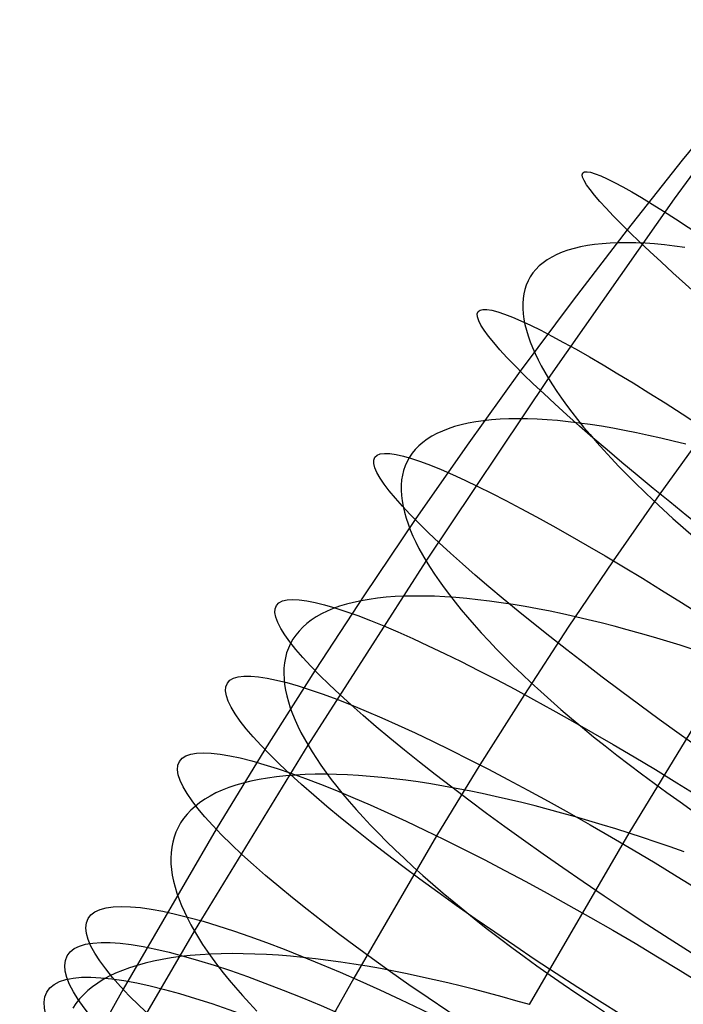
# Model space of a CAD drawing. Extents: x -1634 to -184, y -278 to 263.
# Tile 88 of 242: x -1594 to -1581, y 168 to 187. Entities that reach past the tile are written whole.
import ezdxf

# ---------------------------------------------------------------- set-up
doc = ezdxf.new("R2010")
doc.units = 0
doc.layers.add('PREDEFINITO', color=7, linetype='CONTINUOUS')

msp = doc.modelspace()

# ---------------------------------------------------------------- linework, layer by layer
at = {"layer": 'PREDEFINITO'}
for p, q in [((-1581.276, 183.553, 724.559), (-1578.707, 187.062, 725.691)), ((-1580.022, 185.658, 692.47), (-1581.124, 184.31, 692.38)), ((-1581.124, 184.31, 692.38), (-1582.204, 182.947, 692.27)), ((-1583.742, 180.033, 723.373), (-1581.276, 183.553, 724.559)), ((-1582.204, 182.947, 692.27), (-1583.261, 181.57, 692.142)), ((-1582.84, 182.657, 713.425), (-1582.982, 182.636, 713.743)), ((-1582.692, 182.673, 713.109), (-1582.84, 182.657, 713.425)), ((-1582.536, 182.684, 712.797), (-1582.692, 182.673, 713.109)), ((-1582.374, 182.691, 712.488), (-1582.536, 182.684, 712.797)), ((-1582.205, 182.692, 712.183), (-1582.374, 182.691, 712.488)), ((-1582.031, 182.689, 711.882), (-1582.205, 182.692, 712.183)), ((-1581.85, 182.681, 711.586), (-1582.031, 182.689, 711.882)), ((-1581.663, 182.668, 711.294), (-1581.85, 182.681, 711.586)), ((-1581.47, 182.65, 711.008), (-1581.663, 182.668, 711.294)), ((-1583.475, 182.505, 715.041), (-1583.58, 182.46, 715.369)), ((-1583.363, 182.545, 714.713), (-1583.475, 182.505, 715.041)), ((-1583.243, 182.58, 714.388), (-1583.363, 182.545, 714.713)), ((-1583.116, 182.611, 714.064), (-1583.243, 182.58, 714.388)), ((-1582.982, 182.636, 713.743), (-1583.116, 182.611, 714.064)), ((-1581.272, 182.628, 710.726), (-1581.47, 182.65, 711.008)), ((-1581.069, 182.6, 710.45), (-1581.272, 182.628, 710.726)), ((-1583.848, 182.299, 716.358), (-1583.923, 182.237, 716.689)), ((-1583.767, 182.357, 716.028), (-1583.848, 182.299, 716.358)), ((-1583.677, 182.411, 715.698), (-1583.767, 182.357, 716.028)), ((-1583.58, 182.46, 715.369), (-1583.677, 182.411, 715.698)), ((-1584.048, 182.1, 717.348), (-1584.099, 182.025, 717.676)), ((-1583.989, 182.17, 717.019), (-1584.048, 182.1, 717.348)), ((-1583.923, 182.237, 716.689), (-1583.989, 182.17, 717.019)), ((-1584.142, 181.947, 718.003), (-1584.178, 181.864, 718.328)), ((-1584.099, 182.025, 717.676), (-1584.142, 181.947, 718.003)), ((-1584.206, 181.778, 718.652), (-1584.227, 181.689, 718.973)), ((-1584.178, 181.864, 718.328), (-1584.206, 181.778, 718.652)), ((-1583.261, 181.57, 692.142), (-1584.295, 180.179, 691.995)), ((-1584.241, 181.597, 719.292), (-1584.247, 181.501, 719.608)), ((-1584.247, 181.501, 719.608), (-1584.247, 181.402, 719.921)), ((-1584.227, 181.689, 718.973), (-1584.241, 181.597, 719.292)), ((-1584.247, 181.402, 719.921), (-1584.239, 181.3, 720.231)), ((-1584.239, 181.3, 720.231), (-1584.225, 181.196, 720.537)), ((-1584.225, 181.196, 720.537), (-1584.204, 181.089, 720.84)), ((-1584.204, 181.089, 720.84), (-1584.176, 180.979, 721.139)), ((-1584.176, 180.979, 721.139), (-1584.142, 180.867, 721.434)), ((-1584.142, 180.867, 721.434), (-1584.102, 180.753, 721.725)), ((-1584.102, 180.753, 721.725), (-1584.056, 180.637, 722.011)), ((-1584.056, 180.637, 722.011), (-1584.004, 180.52, 722.293)), ((-1584.004, 180.52, 722.293), (-1583.947, 180.4, 722.571)), ((-1583.947, 180.4, 722.571), (-1583.884, 180.279, 722.843)), ((-1584.295, 180.179, 691.995), (-1585.338, 178.73, 691.824)), ((-1583.884, 180.279, 722.843), (-1583.816, 180.157, 723.111)), ((-1583.816, 180.157, 723.111), (-1583.742, 180.033, 723.373)), ((-1586.142, 176.457, 722.125), (-1583.742, 180.033, 723.373)), ((-1583.742, 180.033, 723.373), (-1583.663, 179.907, 723.633)), ((-1583.663, 179.907, 723.633), (-1583.578, 179.778, 723.892)), ((-1583.578, 179.778, 723.892), (-1583.487, 179.646, 724.151)), ((-1583.487, 179.646, 724.151), (-1583.389, 179.51, 724.408)), ((-1583.389, 179.51, 724.408), (-1583.284, 179.37, 724.664)), ((-1585.017, 179.204, 711.88), (-1585.169, 179.183, 712.194)), ((-1584.857, 179.221, 711.569), (-1585.017, 179.204, 711.88)), ((-1584.691, 179.233, 711.262), (-1584.857, 179.221, 711.569)), ((-1584.519, 179.241, 710.958), (-1584.691, 179.233, 711.262)), ((-1584.34, 179.243, 710.659), (-1584.519, 179.241, 710.958)), ((-1584.155, 179.241, 710.365), (-1584.34, 179.243, 710.659)), ((-1583.964, 179.234, 710.075), (-1584.155, 179.241, 710.365)), ((-1583.767, 179.223, 709.79), (-1583.964, 179.234, 710.075)), ((-1583.565, 179.207, 709.511), (-1583.767, 179.223, 709.79)), ((-1583.358, 179.186, 709.236), (-1583.565, 179.207, 709.511)), ((-1583.145, 179.161, 708.968), (-1583.358, 179.186, 709.236)), ((-1583.284, 179.37, 724.664), (-1583.172, 179.228, 724.918)), ((-1583.172, 179.228, 724.918), (-1583.054, 179.082, 725.171)), ((-1585.822, 179.004, 713.803), (-1585.93, 178.955, 714.13)), ((-1585.706, 179.049, 713.477), (-1585.822, 179.004, 713.803)), ((-1585.583, 179.09, 713.153), (-1585.706, 179.049, 713.477)), ((-1585.452, 179.125, 712.831), (-1585.583, 179.09, 713.153)), ((-1585.314, 179.157, 712.511), (-1585.452, 179.125, 712.831)), ((-1585.169, 179.183, 712.194), (-1585.314, 179.157, 712.511)), ((-1582.928, 179.131, 708.706), (-1583.145, 179.161, 708.968)), ((-1583.054, 179.082, 725.171), (-1582.929, 178.934, 725.421)), ((-1582.707, 179.097, 708.449), (-1582.928, 179.131, 708.706)), ((-1582.481, 179.058, 708.199), (-1582.707, 179.097, 708.449)), ((-1582.251, 179.016, 707.956), (-1582.481, 179.058, 708.199)), ((-1582.018, 178.969, 707.718), (-1582.251, 179.016, 707.956)), ((-1580.654, 179.036, 678.378), (-1581.576, 177.756, 678.227)), ((-1586.123, 178.843, 714.787), (-1586.207, 178.78, 715.116)), ((-1586.03, 178.901, 714.458), (-1586.123, 178.843, 714.787)), ((-1585.93, 178.955, 714.13), (-1586.03, 178.901, 714.458)), ((-1582.929, 178.934, 725.421), (-1582.798, 178.782, 725.669)), ((-1581.781, 178.919, 707.488), (-1582.018, 178.969, 707.718)), ((-1581.541, 178.864, 707.265), (-1581.781, 178.919, 707.488)), ((-1581.299, 178.806, 707.048), (-1581.541, 178.864, 707.265)), ((-1581.054, 178.744, 706.838), (-1581.299, 178.806, 707.048)), ((-1586.354, 178.643, 715.775), (-1586.415, 178.569, 716.103)), ((-1585.338, 178.73, 691.824), (-1586.356, 177.269, 691.633)), ((-1586.284, 178.714, 715.446), (-1586.354, 178.643, 715.775)), ((-1586.207, 178.78, 715.116), (-1586.284, 178.714, 715.446)), ((-1582.798, 178.782, 725.669), (-1582.659, 178.627, 725.915)), ((-1582.659, 178.627, 725.915), (-1582.514, 178.469, 726.157)), ((-1586.469, 178.49, 716.431), (-1586.515, 178.408, 716.757)), ((-1586.415, 178.569, 716.103), (-1586.469, 178.49, 716.431)), ((-1582.514, 178.469, 726.157), (-1582.362, 178.309, 726.396)), ((-1586.584, 178.233, 717.404), (-1586.607, 178.141, 717.725)), ((-1586.553, 178.322, 717.082), (-1586.584, 178.233, 717.404)), ((-1586.515, 178.408, 716.757), (-1586.553, 178.322, 717.082)), ((-1582.362, 178.309, 726.396), (-1582.202, 178.146, 726.632)), ((-1586.622, 178.045, 718.043), (-1586.631, 177.946, 718.359)), ((-1586.607, 178.141, 717.725), (-1586.622, 178.045, 718.043)), ((-1582.202, 178.146, 726.632), (-1582.037, 177.98, 726.863)), ((-1586.631, 177.946, 718.359), (-1586.632, 177.845, 718.672)), ((-1586.632, 177.845, 718.672), (-1586.626, 177.741, 718.982)), ((-1582.037, 177.98, 726.863), (-1581.864, 177.811, 727.091)), ((-1586.626, 177.741, 718.982), (-1586.613, 177.634, 719.288)), ((-1581.576, 177.756, 678.227), (-1582.477, 176.463, 678.058)), ((-1581.864, 177.811, 727.091), (-1581.684, 177.641, 727.314)), ((-1586.613, 177.634, 719.288), (-1586.594, 177.525, 719.591)), ((-1586.594, 177.525, 719.591), (-1586.568, 177.413, 719.89)), ((-1581.684, 177.641, 727.314), (-1581.498, 177.468, 727.532)), ((-1581.498, 177.468, 727.532), (-1581.306, 177.293, 727.746)), ((-1586.356, 177.269, 691.633), (-1587.349, 175.798, 691.424)), ((-1586.568, 177.413, 719.89), (-1586.535, 177.299, 720.185)), ((-1586.535, 177.299, 720.185), (-1586.496, 177.184, 720.475)), ((-1581.306, 177.293, 727.746), (-1581.106, 177.116, 727.954)), ((-1586.496, 177.184, 720.475), (-1586.451, 177.066, 720.762)), ((-1586.451, 177.066, 720.762), (-1586.401, 176.947, 721.044)), ((-1581.106, 177.116, 727.954), (-1580.901, 176.937, 728.156)), ((-1586.401, 176.947, 721.044), (-1586.344, 176.826, 721.321)), ((-1586.344, 176.826, 721.321), (-1586.282, 176.704, 721.594)), ((-1586.282, 176.704, 721.594), (-1586.214, 176.581, 721.862)), ((-1586.214, 176.581, 721.862), (-1586.142, 176.457, 722.125)), ((-1588.454, 172.848, 720.819), (-1586.142, 176.457, 722.125)), ((-1586.142, 176.457, 722.125), (-1586.063, 176.33, 722.385)), ((-1586.063, 176.33, 722.385), (-1585.979, 176.2, 722.645)), ((-1582.477, 176.463, 678.058), (-1583.356, 175.159, 677.872)), ((-1585.979, 176.2, 722.645), (-1585.888, 176.067, 722.903)), ((-1585.888, 176.067, 722.903), (-1585.79, 175.931, 723.161)), ((-1585.79, 175.931, 723.161), (-1585.685, 175.792, 723.418)), ((-1587.349, 175.798, 691.424), (-1588.318, 174.316, 691.195)), ((-1587.094, 175.729, 710.284), (-1587.257, 175.706, 710.593)), ((-1586.924, 175.747, 709.978), (-1587.094, 175.729, 710.284)), ((-1586.748, 175.76, 709.677), (-1586.924, 175.747, 709.978)), ((-1586.565, 175.769, 709.379), (-1586.748, 175.76, 709.677)), ((-1586.376, 175.772, 709.086), (-1586.565, 175.769, 709.379)), ((-1586.181, 175.772, 708.798), (-1586.376, 175.772, 709.086)), ((-1585.98, 175.766, 708.515), (-1586.181, 175.772, 708.798)), ((-1585.774, 175.756, 708.238), (-1585.98, 175.766, 708.515)), ((-1585.562, 175.742, 707.966), (-1585.774, 175.756, 708.238)), ((-1585.685, 175.792, 723.418), (-1585.574, 175.649, 723.673)), ((-1585.346, 175.723, 707.699), (-1585.562, 175.742, 707.966)), ((-1585.125, 175.7, 707.439), (-1585.346, 175.723, 707.699)), ((-1587.964, 175.524, 712.183), (-1588.082, 175.474, 712.508)), ((-1587.837, 175.57, 711.86), (-1587.964, 175.524, 712.183)), ((-1587.703, 175.611, 711.539), (-1587.837, 175.57, 711.86)), ((-1587.561, 175.647, 711.221), (-1587.703, 175.611, 711.539)), ((-1587.412, 175.679, 710.905), (-1587.561, 175.647, 711.221)), ((-1587.257, 175.706, 710.593), (-1587.412, 175.679, 710.905)), ((-1585.574, 175.649, 723.673), (-1585.456, 175.504, 723.926)), ((-1584.899, 175.672, 707.185), (-1585.125, 175.7, 707.439)), ((-1584.669, 175.64, 706.937), (-1584.899, 175.672, 707.185)), ((-1584.435, 175.604, 706.695), (-1584.669, 175.64, 706.937)), ((-1584.198, 175.564, 706.46), (-1584.435, 175.604, 706.695)), ((-1583.957, 175.52, 706.232), (-1584.198, 175.564, 706.46)), ((-1583.713, 175.472, 706.01), (-1583.957, 175.52, 706.232)), ((-1588.297, 175.361, 713.161), (-1588.393, 175.299, 713.489)), ((-1588.194, 175.42, 712.834), (-1588.297, 175.361, 713.161)), ((-1588.082, 175.474, 712.508), (-1588.194, 175.42, 712.834)), ((-1585.456, 175.504, 723.926), (-1585.331, 175.355, 724.177)), ((-1585.331, 175.355, 724.177), (-1585.199, 175.204, 724.426)), ((-1583.466, 175.42, 705.796), (-1583.713, 175.472, 706.01)), ((-1583.217, 175.365, 705.589), (-1583.466, 175.42, 705.796)), ((-1582.966, 175.306, 705.388), (-1583.217, 175.365, 705.589)), ((-1588.56, 175.161, 714.145), (-1588.632, 175.086, 714.473)), ((-1588.48, 175.232, 713.817), (-1588.56, 175.161, 714.145)), ((-1588.393, 175.299, 713.489), (-1588.48, 175.232, 713.817)), ((-1585.199, 175.204, 724.426), (-1585.06, 175.05, 724.672)), ((-1583.356, 175.159, 677.872), (-1584.216, 173.844, 677.669)), ((-1582.713, 175.244, 705.195), (-1582.966, 175.306, 705.388)), ((-1582.458, 175.178, 705.009), (-1582.713, 175.244, 705.195)), ((-1582.201, 175.109, 704.83), (-1582.458, 175.178, 705.009)), ((-1588.696, 175.007, 714.801), (-1588.752, 174.925, 715.128)), ((-1588.632, 175.086, 714.473), (-1588.696, 175.007, 714.801)), ((-1585.06, 175.05, 724.672), (-1584.914, 174.893, 724.916)), ((-1581.943, 175.038, 704.659), (-1582.201, 175.109, 704.83)), ((-1581.685, 174.963, 704.494), (-1581.943, 175.038, 704.659)), ((-1581.426, 174.886, 704.337), (-1581.685, 174.963, 704.494)), ((-1588.841, 174.75, 715.777), (-1588.874, 174.657, 716.099)), ((-1588.801, 174.839, 715.453), (-1588.841, 174.75, 715.777)), ((-1588.752, 174.925, 715.128), (-1588.801, 174.839, 715.453)), ((-1584.914, 174.893, 724.916), (-1584.761, 174.733, 725.156)), ((-1581.166, 174.806, 704.187), (-1581.426, 174.886, 704.337)), ((-1580.907, 174.723, 704.044), (-1581.166, 174.806, 704.187)), ((-1588.899, 174.562, 716.42), (-1588.917, 174.463, 716.738)), ((-1588.874, 174.657, 716.099), (-1588.899, 174.562, 716.42)), ((-1584.761, 174.733, 725.156), (-1584.602, 174.571, 725.392)), ((-1584.602, 174.571, 725.392), (-1584.435, 174.406, 725.625)), ((-1588.917, 174.463, 716.738), (-1588.928, 174.361, 717.053)), ((-1584.435, 174.406, 725.625), (-1584.262, 174.239, 725.854)), ((-1582.164, 171.128, 702.379), (-1580.129, 174.462, 703.658)), ((-1588.318, 174.316, 691.195), (-1589.299, 172.764, 690.937)), ((-1588.928, 174.361, 717.053), (-1588.931, 174.257, 717.365)), ((-1588.931, 174.257, 717.365), (-1588.926, 174.15, 717.675)), ((-1584.262, 174.239, 725.854), (-1584.081, 174.07, 726.078)), ((-1588.926, 174.15, 717.675), (-1588.915, 174.041, 717.981)), ((-1588.915, 174.041, 717.981), (-1588.897, 173.93, 718.284)), ((-1584.081, 174.07, 726.078), (-1583.894, 173.899, 726.298)), ((-1588.897, 173.93, 718.284), (-1588.873, 173.816, 718.583)), ((-1588.873, 173.816, 718.583), (-1588.841, 173.7, 718.877)), ((-1584.216, 173.844, 677.669), (-1585.088, 172.464, 677.44)), ((-1583.894, 173.899, 726.298), (-1583.7, 173.726, 726.512)), ((-1588.841, 173.7, 718.877), (-1588.804, 173.583, 719.168)), ((-1583.7, 173.726, 726.512), (-1583.5, 173.551, 726.722)), ((-1588.804, 173.583, 719.168), (-1588.76, 173.464, 719.455)), ((-1588.76, 173.464, 719.455), (-1588.71, 173.343, 719.737)), ((-1583.5, 173.551, 726.722), (-1583.293, 173.374, 726.926)), ((-1588.71, 173.343, 719.737), (-1588.654, 173.221, 720.015)), ((-1588.654, 173.221, 720.015), (-1588.593, 173.098, 720.288)), ((-1583.293, 173.374, 726.926), (-1583.079, 173.196, 727.124)), ((-1588.593, 173.098, 720.288), (-1588.526, 172.973, 720.556)), ((-1583.079, 173.196, 727.124), (-1582.86, 173.016, 727.316)), ((-1582.86, 173.016, 727.316), (-1582.634, 172.836, 727.502)), ((-1590.682, 169.207, 719.456), (-1588.454, 172.848, 720.819)), ((-1588.526, 172.973, 720.556), (-1588.454, 172.848, 720.819)), ((-1588.454, 172.848, 720.819), (-1588.377, 172.721, 721.079)), ((-1582.634, 172.836, 727.502), (-1582.403, 172.654, 727.682)), ((-1589.299, 172.764, 690.937), (-1590.253, 171.204, 690.661)), ((-1588.377, 172.721, 721.079), (-1588.292, 172.59, 721.34)), ((-1582.403, 172.654, 727.682), (-1582.165, 172.472, 727.854)), ((-1588.292, 172.59, 721.34), (-1588.202, 172.457, 721.599)), ((-1588.202, 172.457, 721.599), (-1588.104, 172.32, 721.857)), ((-1585.088, 172.464, 677.44), (-1585.937, 171.076, 677.194)), ((-1582.165, 172.472, 727.854), (-1581.923, 172.288, 728.02)), ((-1588.893, 172.249, 708.337), (-1589.073, 172.229, 708.637)), ((-1588.706, 172.263, 708.042), (-1588.893, 172.249, 708.337)), ((-1588.514, 172.273, 707.751), (-1588.706, 172.263, 708.042)), ((-1588.315, 172.279, 707.464), (-1588.514, 172.273, 707.751)), ((-1588.11, 172.279, 707.183), (-1588.315, 172.279, 707.464)), ((-1587.9, 172.276, 706.908), (-1588.11, 172.279, 707.183)), ((-1588.104, 172.32, 721.857), (-1588, 172.18, 722.115)), ((-1587.685, 172.268, 706.638), (-1587.9, 172.276, 706.908)), ((-1587.464, 172.255, 706.373), (-1587.685, 172.268, 706.638)), ((-1587.239, 172.238, 706.115), (-1587.464, 172.255, 706.373)), ((-1581.923, 172.288, 728.02), (-1581.675, 172.105, 728.178)), ((-1589.87, 172.065, 710.19), (-1590.007, 172.019, 710.51)), ((-1589.725, 172.107, 709.873), (-1589.87, 172.065, 710.19)), ((-1589.573, 172.144, 709.559), (-1589.725, 172.107, 709.873)), ((-1589.413, 172.177, 709.248), (-1589.573, 172.144, 709.559)), ((-1589.247, 172.206, 708.941), (-1589.413, 172.177, 709.248)), ((-1589.073, 172.229, 708.637), (-1589.247, 172.206, 708.941)), ((-1588, 172.18, 722.115), (-1587.889, 172.038, 722.37)), ((-1587.009, 172.217, 705.863), (-1587.239, 172.238, 706.115)), ((-1586.775, 172.192, 705.617), (-1587.009, 172.217, 705.863)), ((-1586.537, 172.162, 705.377), (-1586.775, 172.192, 705.617)), ((-1586.296, 172.129, 705.145), (-1586.537, 172.162, 705.377)), ((-1586.051, 172.091, 704.919), (-1586.296, 172.129, 705.145)), ((-1585.803, 172.05, 704.7), (-1586.051, 172.091, 704.919)), ((-1585.552, 172.004, 704.487), (-1585.803, 172.05, 704.7)), ((-1581.675, 172.105, 728.178), (-1581.421, 171.921, 728.329)), ((-1590.259, 171.913, 711.155), (-1590.374, 171.854, 711.479)), ((-1590.137, 171.968, 710.831), (-1590.259, 171.913, 711.155)), ((-1590.007, 172.019, 710.51), (-1590.137, 171.968, 710.831)), ((-1587.889, 172.038, 722.37), (-1587.771, 171.892, 722.624)), ((-1587.771, 171.892, 722.624), (-1587.646, 171.744, 722.876)), ((-1585.299, 171.956, 704.282), (-1585.552, 172.004, 704.487)), ((-1585.044, 171.903, 704.084), (-1585.299, 171.956, 704.282)), ((-1584.786, 171.847, 703.893), (-1585.044, 171.903, 704.084)), ((-1581.421, 171.921, 728.329), (-1581.163, 171.737, 728.473)), ((-1590.579, 171.723, 712.132), (-1590.669, 171.651, 712.459)), ((-1590.48, 171.79, 711.805), (-1590.579, 171.723, 712.132)), ((-1590.374, 171.854, 711.479), (-1590.48, 171.79, 711.805)), ((-1587.646, 171.744, 722.876), (-1587.514, 171.593, 723.126)), ((-1584.527, 171.788, 703.71), (-1584.786, 171.847, 703.893)), ((-1584.267, 171.726, 703.533), (-1584.527, 171.788, 703.71)), ((-1584.005, 171.661, 703.364), (-1584.267, 171.726, 703.533)), ((-1581.163, 171.737, 728.473), (-1580.9, 171.553, 728.608)), ((-1590.826, 171.497, 713.114), (-1590.893, 171.414, 713.441)), ((-1590.752, 171.576, 712.787), (-1590.826, 171.497, 713.114)), ((-1590.669, 171.651, 712.459), (-1590.752, 171.576, 712.787)), ((-1587.514, 171.593, 723.126), (-1587.374, 171.439, 723.373)), ((-1583.743, 171.592, 703.202), (-1584.005, 171.661, 703.364)), ((-1583.48, 171.521, 703.047), (-1583.743, 171.592, 703.202)), ((-1583.216, 171.447, 702.899), (-1583.48, 171.521, 703.047)), ((-1590.951, 171.328, 713.767), (-1591.002, 171.238, 714.092)), ((-1590.893, 171.414, 713.441), (-1590.951, 171.328, 713.767)), ((-1587.374, 171.439, 723.373), (-1587.228, 171.283, 723.617)), ((-1587.228, 171.283, 723.617), (-1587.075, 171.124, 723.858)), ((-1582.953, 171.371, 702.759), (-1583.216, 171.447, 702.899)), ((-1582.689, 171.292, 702.625), (-1582.953, 171.371, 702.759)), ((-1582.426, 171.211, 702.498), (-1582.689, 171.292, 702.625)), ((-1590.253, 171.204, 690.661), (-1592.078, 168.067, 690.052)), ((-1591.045, 171.145, 714.415), (-1591.08, 171.049, 714.737)), ((-1591.002, 171.238, 714.092), (-1591.045, 171.145, 714.415)), ((-1587.075, 171.124, 723.858), (-1586.915, 170.963, 724.096)), ((-1584.117, 167.767, 701.045), (-1582.164, 171.128, 702.379)), ((-1582.164, 171.128, 702.379), (-1582.426, 171.211, 702.498)), ((-1581.9, 171.042, 702.265), (-1582.164, 171.128, 702.379)), ((-1591.107, 170.95, 715.057), (-1591.127, 170.849, 715.374)), ((-1591.08, 171.049, 714.737), (-1591.107, 170.95, 715.057)), ((-1585.937, 171.076, 677.194), (-1587.56, 168.287, 676.652)), ((-1586.915, 170.963, 724.096), (-1586.748, 170.799, 724.33)), ((-1581.632, 170.952, 702.156), (-1581.9, 171.042, 702.265)), ((-1581.36, 170.859, 702.052), (-1581.632, 170.952, 702.156)), ((-1591.139, 170.744, 715.689), (-1591.144, 170.637, 716.001)), ((-1591.127, 170.849, 715.374), (-1591.139, 170.744, 715.689)), ((-1586.748, 170.799, 724.33), (-1586.573, 170.634, 724.56)), ((-1581.084, 170.762, 701.954), (-1581.36, 170.859, 702.052)), ((-1591.144, 170.637, 716.001), (-1591.142, 170.528, 716.31)), ((-1591.142, 170.528, 716.31), (-1591.132, 170.416, 716.616)), ((-1586.573, 170.634, 724.56), (-1586.392, 170.466, 724.785)), ((-1591.132, 170.416, 716.616), (-1591.116, 170.302, 716.919)), ((-1586.392, 170.466, 724.785), (-1586.204, 170.296, 725.006)), ((-1591.116, 170.302, 716.919), (-1591.092, 170.186, 717.218)), ((-1591.092, 170.186, 717.218), (-1591.062, 170.069, 717.513)), ((-1586.204, 170.296, 725.006), (-1586.009, 170.125, 725.222)), ((-1586.009, 170.125, 725.222), (-1585.807, 169.952, 725.433)), ((-1591.062, 170.069, 717.513), (-1591.026, 169.949, 717.804)), ((-1591.026, 169.949, 717.804), (-1590.983, 169.829, 718.09)), ((-1585.807, 169.952, 725.433), (-1585.599, 169.778, 725.639)), ((-1590.983, 169.829, 718.09), (-1590.934, 169.706, 718.373)), ((-1585.599, 169.778, 725.639), (-1585.384, 169.602, 725.839)), ((-1590.934, 169.706, 718.373), (-1590.879, 169.583, 718.651)), ((-1590.879, 169.583, 718.651), (-1590.819, 169.458, 718.924)), ((-1585.384, 169.602, 725.839), (-1585.163, 169.425, 726.032)), ((-1590.819, 169.458, 718.924), (-1590.753, 169.333, 719.192)), ((-1585.163, 169.425, 726.032), (-1584.936, 169.247, 726.22)), ((-1592.822, 165.534, 718.036), (-1590.682, 169.207, 719.456)), ((-1590.753, 169.333, 719.192), (-1590.682, 169.207, 719.456)), ((-1590.682, 169.207, 719.456), (-1590.604, 169.078, 719.717)), ((-1584.936, 169.247, 726.22), (-1584.703, 169.068, 726.401)), ((-1590.604, 169.078, 719.717), (-1590.521, 168.947, 719.977)), ((-1584.703, 169.068, 726.401), (-1584.463, 168.888, 726.575)), ((-1590.521, 168.947, 719.977), (-1590.43, 168.813, 720.237)), ((-1590.43, 168.813, 720.237), (-1590.333, 168.676, 720.496)), ((-1584.463, 168.888, 726.575), (-1584.219, 168.708, 726.743)), ((-1591.648, 168.58, 708.156), (-1591.803, 168.537, 708.469)), ((-1591.485, 168.619, 707.847), (-1591.648, 168.58, 708.156)), ((-1591.315, 168.653, 707.541), (-1591.485, 168.619, 707.847)), ((-1591.138, 168.683, 707.239), (-1591.315, 168.653, 707.541)), ((-1590.954, 168.708, 706.941), (-1591.138, 168.683, 707.239)), ((-1590.764, 168.729, 706.647), (-1590.954, 168.708, 706.941)), ((-1590.567, 168.745, 706.358), (-1590.764, 168.729, 706.647)), ((-1590.365, 168.757, 706.074), (-1590.567, 168.745, 706.358)), ((-1590.156, 168.764, 705.795), (-1590.365, 168.757, 706.074)), ((-1590.333, 168.676, 720.496), (-1590.229, 168.536, 720.754)), ((-1589.942, 168.767, 705.521), (-1590.156, 168.764, 705.795)), ((-1589.723, 168.765, 705.253), (-1589.942, 168.767, 705.521)), ((-1589.499, 168.759, 704.991), (-1589.723, 168.765, 705.253)), ((-1589.269, 168.749, 704.735), (-1589.499, 168.759, 704.991)), ((-1589.036, 168.734, 704.484), (-1589.269, 168.749, 704.735)), ((-1588.798, 168.715, 704.241), (-1589.036, 168.734, 704.484)), ((-1588.556, 168.692, 704.004), (-1588.798, 168.715, 704.241)), ((-1588.31, 168.665, 703.773), (-1588.556, 168.692, 704.004)), ((-1588.062, 168.634, 703.549), (-1588.31, 168.665, 703.773)), ((-1587.81, 168.599, 703.333), (-1588.062, 168.634, 703.549)), ((-1587.555, 168.561, 703.123), (-1587.81, 168.599, 703.333)), ((-1584.219, 168.708, 726.743), (-1583.969, 168.528, 726.903)), ((-1592.092, 168.438, 709.102), (-1592.225, 168.382, 709.422)), ((-1591.952, 168.49, 708.784), (-1592.092, 168.438, 709.102)), ((-1591.803, 168.537, 708.469), (-1591.952, 168.49, 708.784)), ((-1590.229, 168.536, 720.754), (-1590.118, 168.393, 721.011)), ((-1590.118, 168.393, 721.011), (-1590, 168.248, 721.265)), ((-1587.298, 168.519, 702.92), (-1587.555, 168.561, 703.123)), ((-1587.038, 168.473, 702.724), (-1587.298, 168.519, 702.92)), ((-1586.777, 168.423, 702.536), (-1587.038, 168.473, 702.724)), ((-1586.514, 168.371, 702.354), (-1586.777, 168.423, 702.536)), ((-1583.969, 168.528, 726.903), (-1583.713, 168.347, 727.056)), ((-1592.468, 168.258, 710.068), (-1592.577, 168.189, 710.393)), ((-1592.351, 168.322, 709.744), (-1592.468, 168.258, 710.068)), ((-1592.225, 168.382, 709.422), (-1592.351, 168.322, 709.744)), ((-1590, 168.248, 721.265), (-1589.875, 168.1, 721.518)), ((-1587.56, 168.287, 676.652), (-1588.283, 167.001, 676.374)), ((-1586.25, 168.315, 702.18), (-1586.514, 168.371, 702.354)), ((-1585.984, 168.256, 702.013), (-1586.25, 168.315, 702.18)), ((-1585.718, 168.194, 701.854), (-1585.984, 168.256, 702.013)), ((-1585.451, 168.129, 701.701), (-1585.718, 168.194, 701.854)), ((-1583.713, 168.347, 727.056), (-1583.453, 168.167, 727.202)), ((-1592.078, 168.067, 690.052), (-1592.931, 166.55, 689.723)), ((-1592.772, 168.041, 711.045), (-1592.857, 167.961, 711.371)), ((-1592.679, 168.117, 710.719), (-1592.772, 168.041, 711.045)), ((-1592.577, 168.189, 710.393), (-1592.679, 168.117, 710.719)), ((-1589.875, 168.1, 721.518), (-1589.742, 167.949, 721.769)), ((-1585.184, 168.062, 701.556), (-1585.451, 168.129, 701.701)), ((-1584.917, 167.991, 701.418), (-1585.184, 168.062, 701.556)), ((-1583.453, 168.167, 727.202), (-1583.188, 167.987, 727.339)), ((-1592.935, 167.878, 711.698), (-1593.004, 167.791, 712.024)), ((-1592.857, 167.961, 711.371), (-1592.935, 167.878, 711.698)), ((-1589.742, 167.949, 721.769), (-1589.603, 167.796, 722.017)), ((-1584.65, 167.919, 701.286), (-1584.917, 167.991, 701.418)), ((-1584.383, 167.844, 701.162), (-1584.65, 167.919, 701.286)), ((-1584.117, 167.767, 701.045), (-1584.383, 167.844, 701.162)), ((-1583.188, 167.987, 727.339), (-1582.918, 167.807, 727.469)), ((-1582.918, 167.807, 727.469), (-1582.644, 167.628, 727.591)), ((-1593.004, 167.791, 712.024), (-1593.065, 167.701, 712.349)), ((-1589.603, 167.796, 722.017), (-1589.457, 167.64, 722.262))]:
    msp.add_line(p, q, dxfattribs=at)
at = {"layer": 'PREDEFINITO', "extrusion": (0.613414, 0.786816, 0.06815)}
msp.add_circle((1351.657, 742.075, -779.421), 10, dxfattribs=at)
at = {"layer": 'PREDEFINITO', "extrusion": (0.588196, 0.803706, 0.0899)}
msp.add_circle((1376.252, 755.208, -724.856), 10, dxfattribs=at)
at = {"layer": 'PREDEFINITO', "extrusion": (0.562008, 0.81952, 0.111952)}
msp.add_circle((1399.874, 766.357, -668.84), 10, dxfattribs=at)
at = {"layer": 'PREDEFINITO', "extrusion": (0.535883, 0.833686, 0.133406)}
msp.add_circle((1421.679, 775.056, -613.619), 10, dxfattribs=at)
at = {"layer": 'PREDEFINITO', "extrusion": (0.522426, 0.840382, 0.144323)}
msp.add_circle((1432.273, 778.673, -585.385), 10, dxfattribs=at)
at = {"layer": 'PREDEFINITO', "extrusion": (0.509276, 0.846489, 0.155224)}
msp.add_circle((1442.209, 781.839, -557.749), 10, dxfattribs=at)
at = {"layer": 'PREDEFINITO', "extrusion": (0.484574, 0.856568, 0.177424)}
msp.add_circle((1459.742, 787.34, -505.087), 10, dxfattribs=at)
at = {"layer": 'PREDEFINITO', "extrusion": (0.481839, 0.856294, 0.18599)}
msp.add_circle((1461.193, 791.093, -495.758), 10, dxfattribs=at)
at = {"layer": 'PREDEFINITO', "extrusion": (0.4808, 0.854593, 0.196223)}
msp.add_circle((1461.239, 796.202, -488.208), 10, dxfattribs=at)

doc.saveas('drawing.dxf')
